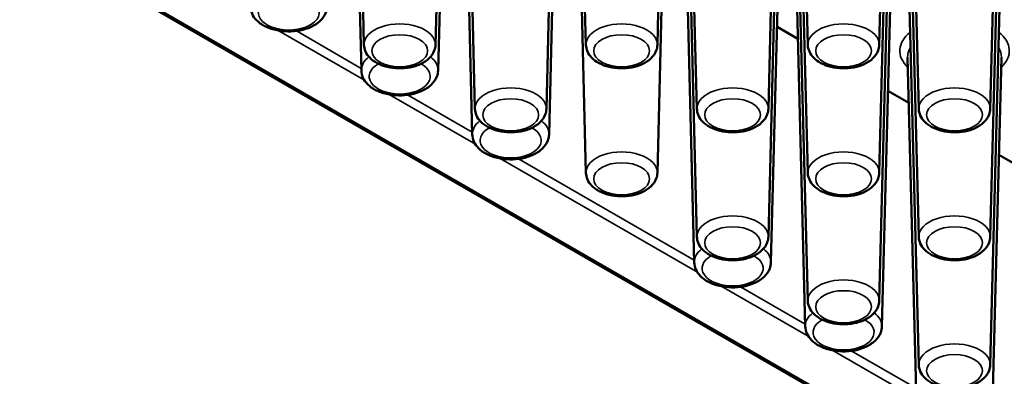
# Paper-space layout 'Sheet_1' of a CAD drawing. Header units: millimetres. Extents: x 0.8 to 58.3, y 0.8 to 58.3.
# Tile 101 of 128: x 45 to 47.5, y 42.8 to 43.7. Entities that reach past the tile are written whole.
import ezdxf

# ---------------------------------------------------------------- set-up
doc = ezdxf.new("R2010")
doc.units = ezdxf.units.MM
doc.layers.add('Visible (ISO)', color=7, linetype='Continuous', lineweight=50)
doc.layers.add('Visible Narrow (ISO)', color=7, linetype='Continuous', lineweight=35)

psp = doc.layouts.new('Sheet_1')

# ---------------------------------------------------------------- linework, layer by layer
at = {"layer": 'Visible (ISO)'}
for p, q in [((41.78643, 45.81622), (50.48872, 40.79195)), ((45.91253, 43.64686), (45.88448, 44.74025)), ((46.09181, 43.64686), (46.11986, 44.74025)), ((46.19092, 43.48614), (46.16286, 44.57952)), ((46.3702, 43.48614), (46.39825, 44.57952)), ((46.46931, 43.64686), (46.4456, 44.57092)), ((46.64859, 43.64686), (46.66899, 44.44194)), ((45.90593, 43.58252), (45.88448, 44.41879)), ((46.09841, 43.58252), (46.11986, 44.41879)), ((46.46931, 43.32541), (46.44125, 44.41879)), ((46.64859, 43.32541), (46.67664, 44.41879)), ((46.7477, 43.48614), (46.72399, 44.41019)), ((46.92698, 43.48614), (46.94738, 44.28121)), ((46.18432, 43.42179), (46.16286, 44.25806)), ((46.3768, 43.42179), (46.39825, 44.25806)), ((46.7477, 43.16468), (46.71964, 44.25806)), ((46.92698, 43.16468), (46.95503, 44.25806)), ((47.02608, 43.32541), (47.00237, 44.24946)), ((47.02608, 43.64686), (47.01075, 44.24463)), ((47.20536, 43.64686), (47.21764, 44.12518)), ((47.20536, 43.32541), (47.22576, 44.12049)), ((47.02608, 43.00395), (46.99803, 44.09733)), ((47.20536, 43.00395), (47.23342, 44.09733)), ((47.30447, 43.16468), (47.28076, 44.08873)), ((47.30447, 43.48614), (47.28913, 44.0839)), ((47.48375, 43.48614), (47.49602, 43.96445)), ((47.48375, 43.16468), (47.50415, 43.95976)), ((46.7411, 43.10033), (46.71964, 43.93661)), ((46.93357, 43.10033), (46.95503, 43.93661)), ((47.30447, 42.84323), (47.27642, 43.93661)), ((47.48375, 42.84323), (47.51181, 43.93661)), ((47.01949, 42.93961), (46.99803, 43.77588)), ((47.21196, 42.93961), (47.23342, 43.77588)), ((47.00094, 43.66229), (46.94876, 43.69242)), ((47.29788, 42.77888), (47.27642, 43.61515)), ((47.49035, 42.77888), (47.51181, 43.61515)), ((47.27933, 43.50156), (47.22715, 43.53169)), ((47.55772, 43.34083), (47.50554, 43.37096))]:
    psp.add_line(p, q, dxfattribs=at)
for points, knots in [([(45.62754, 43.74324), (45.6277, 43.73707), (45.62916, 43.73097), (45.63439, 43.71922), (45.63835, 43.71369), (45.64881, 43.703), (45.65569, 43.69815), (45.67172, 43.68978), (45.68104, 43.68646), (45.70067, 43.68192), (45.71097, 43.6807), (45.73154, 43.68037), (45.74181, 43.68123), (45.76159, 43.68503), (45.77109, 43.68797), (45.78848, 43.69598), (45.79639, 43.70106), (45.80902, 43.71316), (45.81397, 43.72006), (45.81881, 43.73278), (45.81988, 43.73799), (45.82002, 43.74324)], [5.5125995, 5.5125995, 5.5125995, 5.5125995, 5.7491134, 5.7491134, 6.0122747, 6.0122747, 6.3333146, 6.3333146, 6.6876638, 6.6876638, 7.0403779, 7.0403779, 7.3897954, 7.3897954, 7.7416371, 7.7416371, 8.0969955, 8.0969955, 8.4232783, 8.4232783, 8.6245675, 8.6245675, 8.6245675, 8.6245675]), ([(45.91253, 43.64686), (45.91268, 43.64108), (45.91403, 43.63537), (45.91884, 43.62437), (45.92249, 43.61921), (45.93212, 43.60919), (45.93845, 43.60464), (45.95327, 43.59674), (45.96195, 43.5936), (45.98021, 43.58928), (45.98981, 43.5881), (46.00898, 43.58773), (46.01856, 43.58851), (46.03702, 43.59203), (46.0459, 43.59476), (46.0622, 43.60226), (46.06964, 43.60704), (46.08148, 43.61846), (46.08613, 43.62496), (46.09068, 43.63698), (46.09168, 43.6419), (46.09181, 43.64686)], [5.5125995, 5.5125995, 5.5125995, 5.5125995, 5.7455282, 5.7455282, 6.0046458, 6.0046458, 6.3230817, 6.3230817, 6.6794607, 6.6794607, 7.0350514, 7.0350514, 7.3870267, 7.3870267, 7.7415292, 7.7415292, 8.0994886, 8.0994886, 8.4246655, 8.4246655, 8.6245675, 8.6245675, 8.6245675, 8.6245675]), ([(46.46931, 43.64686), (46.46945, 43.64108), (46.4708, 43.63537), (46.47562, 43.62437), (46.47926, 43.61921), (46.4889, 43.60919), (46.49523, 43.60464), (46.51005, 43.59674), (46.51872, 43.5936), (46.53699, 43.58928), (46.54658, 43.5881), (46.56576, 43.58773), (46.57534, 43.58851), (46.5938, 43.59203), (46.60268, 43.59476), (46.61898, 43.60226), (46.62641, 43.60704), (46.63826, 43.61846), (46.64291, 43.62496), (46.64745, 43.63698), (46.64846, 43.6419), (46.64859, 43.64686)], [5.5125995, 5.5125995, 5.5125995, 5.5125995, 5.7455282, 5.7455282, 6.0046458, 6.0046458, 6.3230817, 6.3230817, 6.6794607, 6.6794607, 7.0350514, 7.0350514, 7.3870267, 7.3870267, 7.7415292, 7.7415292, 8.0994886, 8.0994886, 8.4246655, 8.4246655, 8.6245675, 8.6245675, 8.6245675, 8.6245675]), ([(47.02608, 43.64686), (47.02623, 43.64108), (47.02758, 43.63537), (47.0324, 43.62437), (47.03604, 43.61921), (47.04567, 43.60919), (47.05201, 43.60464), (47.06683, 43.59674), (47.0755, 43.5936), (47.09377, 43.58928), (47.10336, 43.5881), (47.12254, 43.58773), (47.13211, 43.58851), (47.15057, 43.59203), (47.15945, 43.59476), (47.17576, 43.60226), (47.18319, 43.60704), (47.19504, 43.61846), (47.19969, 43.62496), (47.20423, 43.63698), (47.20524, 43.6419), (47.20536, 43.64686)], [5.5125995, 5.5125995, 5.5125995, 5.5125995, 5.7455282, 5.7455282, 6.0046458, 6.0046458, 6.3230817, 6.3230817, 6.6794607, 6.6794607, 7.0350514, 7.0350514, 7.3870267, 7.3870267, 7.7415292, 7.7415292, 8.0994886, 8.0994886, 8.4246655, 8.4246655, 8.6245675, 8.6245675, 8.6245675, 8.6245675]), ([(45.90593, 43.58252), (45.90609, 43.57635), (45.90755, 43.57025), (45.91277, 43.5585), (45.91673, 43.55297), (45.9272, 43.54228), (45.93408, 43.53742), (45.95011, 43.52905), (45.95943, 43.52573), (45.97906, 43.5212), (45.98935, 43.51997), (46.00993, 43.51964), (46.0202, 43.52051), (46.03998, 43.52431), (46.04947, 43.52725), (46.06687, 43.53525), (46.07478, 43.54034), (46.08741, 43.55243), (46.09236, 43.55933), (46.0972, 43.57206), (46.09827, 43.57727), (46.09841, 43.58252)], [5.5125995, 5.5125995, 5.5125995, 5.5125995, 5.7491134, 5.7491134, 6.0122747, 6.0122747, 6.3333146, 6.3333146, 6.6876638, 6.6876638, 7.0403779, 7.0403779, 7.3897954, 7.3897954, 7.7416371, 7.7416371, 8.0969955, 8.0969955, 8.4232783, 8.4232783, 8.6245675, 8.6245675, 8.6245675, 8.6245675]), ([(46.19092, 43.48614), (46.19107, 43.48036), (46.19241, 43.47464), (46.19723, 43.46364), (46.20088, 43.45848), (46.21051, 43.44846), (46.21684, 43.44391), (46.23166, 43.43602), (46.24034, 43.43287), (46.2586, 43.42855), (46.26819, 43.42737), (46.28737, 43.427), (46.29695, 43.42779), (46.31541, 43.4313), (46.32429, 43.43403), (46.34059, 43.44154), (46.34802, 43.44632), (46.35987, 43.45773), (46.36452, 43.46423), (46.36907, 43.47626), (46.37007, 43.48117), (46.3702, 43.48614)], [5.5125995, 5.5125995, 5.5125995, 5.5125995, 5.7455282, 5.7455282, 6.0046458, 6.0046458, 6.3230817, 6.3230817, 6.6794607, 6.6794607, 7.0350514, 7.0350514, 7.3870267, 7.3870267, 7.7415292, 7.7415292, 8.0994886, 8.0994886, 8.4246655, 8.4246655, 8.6245675, 8.6245675, 8.6245675, 8.6245675]), ([(46.7477, 43.48614), (46.74784, 43.48036), (46.74919, 43.47464), (46.75401, 43.46364), (46.75765, 43.45848), (46.76728, 43.44846), (46.77362, 43.44391), (46.78844, 43.43602), (46.79711, 43.43287), (46.81538, 43.42855), (46.82497, 43.42737), (46.84415, 43.427), (46.85372, 43.42779), (46.87219, 43.4313), (46.88106, 43.43403), (46.89737, 43.44154), (46.9048, 43.44632), (46.91665, 43.45773), (46.9213, 43.46423), (46.92584, 43.47626), (46.92685, 43.48117), (46.92698, 43.48614)], [5.5125995, 5.5125995, 5.5125995, 5.5125995, 5.7455282, 5.7455282, 6.0046458, 6.0046458, 6.3230817, 6.3230817, 6.6794607, 6.6794607, 7.0350514, 7.0350514, 7.3870267, 7.3870267, 7.7415292, 7.7415292, 8.0994886, 8.0994886, 8.4246655, 8.4246655, 8.6245675, 8.6245675, 8.6245675, 8.6245675]), ([(47.30447, 43.48614), (47.30462, 43.48036), (47.30597, 43.47464), (47.31079, 43.46364), (47.31443, 43.45848), (47.32406, 43.44846), (47.3304, 43.44391), (47.34522, 43.43602), (47.35389, 43.43287), (47.37216, 43.42855), (47.38175, 43.42737), (47.40092, 43.427), (47.4105, 43.42779), (47.42896, 43.4313), (47.43784, 43.43403), (47.45414, 43.44154), (47.46158, 43.44632), (47.47343, 43.45773), (47.47808, 43.46423), (47.48262, 43.47626), (47.48363, 43.48117), (47.48375, 43.48614)], [5.5125995, 5.5125995, 5.5125995, 5.5125995, 5.7455282, 5.7455282, 6.0046458, 6.0046458, 6.3230817, 6.3230817, 6.6794607, 6.6794607, 7.0350514, 7.0350514, 7.3870267, 7.3870267, 7.7415292, 7.7415292, 8.0994886, 8.0994886, 8.4246655, 8.4246655, 8.6245675, 8.6245675, 8.6245675, 8.6245675]), ([(46.18432, 43.42179), (46.18448, 43.41562), (46.18594, 43.40952), (46.19116, 43.39777), (46.19512, 43.39224), (46.20559, 43.38155), (46.21247, 43.37669), (46.22849, 43.36832), (46.23782, 43.36501), (46.25745, 43.36047), (46.26774, 43.35925), (46.28832, 43.35891), (46.29859, 43.35978), (46.31837, 43.36358), (46.32786, 43.36652), (46.34526, 43.37453), (46.35317, 43.37961), (46.3658, 43.39171), (46.37075, 43.3986), (46.37559, 43.41133), (46.37666, 43.41654), (46.3768, 43.42179)], [5.5125995, 5.5125995, 5.5125995, 5.5125995, 5.7491134, 5.7491134, 6.0122747, 6.0122747, 6.3333146, 6.3333146, 6.6876638, 6.6876638, 7.0403779, 7.0403779, 7.3897954, 7.3897954, 7.7416371, 7.7416371, 8.0969955, 8.0969955, 8.4232783, 8.4232783, 8.6245675, 8.6245675, 8.6245675, 8.6245675]), ([(46.46931, 43.32541), (46.46945, 43.31963), (46.4708, 43.31391), (46.47562, 43.30292), (46.47926, 43.29775), (46.4889, 43.28774), (46.49523, 43.28319), (46.51005, 43.27529), (46.51872, 43.27214), (46.53699, 43.26782), (46.54658, 43.26664), (46.56576, 43.26627), (46.57534, 43.26706), (46.5938, 43.27057), (46.60268, 43.27331), (46.61898, 43.28081), (46.62641, 43.28559), (46.63826, 43.297), (46.64291, 43.3035), (46.64745, 43.31553), (46.64846, 43.32045), (46.64859, 43.32541)], [5.5125995, 5.5125995, 5.5125995, 5.5125995, 5.7455282, 5.7455282, 6.0046458, 6.0046458, 6.3230817, 6.3230817, 6.6794607, 6.6794607, 7.0350514, 7.0350514, 7.3870267, 7.3870267, 7.7415292, 7.7415292, 8.0994886, 8.0994886, 8.4246655, 8.4246655, 8.6245675, 8.6245675, 8.6245675, 8.6245675]), ([(47.02608, 43.32541), (47.02623, 43.31963), (47.02758, 43.31391), (47.0324, 43.30292), (47.03604, 43.29775), (47.04567, 43.28774), (47.05201, 43.28319), (47.06683, 43.27529), (47.0755, 43.27214), (47.09377, 43.26782), (47.10336, 43.26664), (47.12254, 43.26627), (47.13211, 43.26706), (47.15057, 43.27057), (47.15945, 43.27331), (47.17576, 43.28081), (47.18319, 43.28559), (47.19504, 43.297), (47.19969, 43.3035), (47.20423, 43.31553), (47.20524, 43.32045), (47.20536, 43.32541)], [5.5125995, 5.5125995, 5.5125995, 5.5125995, 5.7455282, 5.7455282, 6.0046458, 6.0046458, 6.3230817, 6.3230817, 6.6794607, 6.6794607, 7.0350514, 7.0350514, 7.3870267, 7.3870267, 7.7415292, 7.7415292, 8.0994886, 8.0994886, 8.4246655, 8.4246655, 8.6245675, 8.6245675, 8.6245675, 8.6245675]), ([(46.7477, 43.16468), (46.74784, 43.1589), (46.74919, 43.15318), (46.75401, 43.14219), (46.75765, 43.13702), (46.76728, 43.12701), (46.77362, 43.12246), (46.78844, 43.11456), (46.79711, 43.11142), (46.81538, 43.10709), (46.82497, 43.10592), (46.84415, 43.10554), (46.85372, 43.10633), (46.87219, 43.10984), (46.88106, 43.11258), (46.89737, 43.12008), (46.9048, 43.12486), (46.91665, 43.13628), (46.9213, 43.14277), (46.92584, 43.1548), (46.92685, 43.15972), (46.92698, 43.16468)], [5.5125995, 5.5125995, 5.5125995, 5.5125995, 5.7455282, 5.7455282, 6.0046458, 6.0046458, 6.3230817, 6.3230817, 6.6794607, 6.6794607, 7.0350514, 7.0350514, 7.3870267, 7.3870267, 7.7415292, 7.7415292, 8.0994886, 8.0994886, 8.4246655, 8.4246655, 8.6245675, 8.6245675, 8.6245675, 8.6245675]), ([(47.30447, 43.16468), (47.30462, 43.1589), (47.30597, 43.15318), (47.31079, 43.14219), (47.31443, 43.13702), (47.32406, 43.12701), (47.3304, 43.12246), (47.34522, 43.11456), (47.35389, 43.11142), (47.37216, 43.10709), (47.38175, 43.10592), (47.40092, 43.10554), (47.4105, 43.10633), (47.42896, 43.10984), (47.43784, 43.11258), (47.45414, 43.12008), (47.46158, 43.12486), (47.47343, 43.13628), (47.47808, 43.14277), (47.48262, 43.1548), (47.48363, 43.15972), (47.48375, 43.16468)], [5.5125995, 5.5125995, 5.5125995, 5.5125995, 5.7455282, 5.7455282, 6.0046458, 6.0046458, 6.3230817, 6.3230817, 6.6794607, 6.6794607, 7.0350514, 7.0350514, 7.3870267, 7.3870267, 7.7415292, 7.7415292, 8.0994886, 8.0994886, 8.4246655, 8.4246655, 8.6245675, 8.6245675, 8.6245675, 8.6245675]), ([(46.7411, 43.10033), (46.74126, 43.09416), (46.74271, 43.08806), (46.74794, 43.07631), (46.7519, 43.07078), (46.76237, 43.06009), (46.76925, 43.05524), (46.78527, 43.04687), (46.7946, 43.04355), (46.81423, 43.03901), (46.82452, 43.03779), (46.84509, 43.03746), (46.85537, 43.03832), (46.87514, 43.04212), (46.88464, 43.04506), (46.90204, 43.05307), (46.90995, 43.05815), (46.92258, 43.07025), (46.92753, 43.07715), (46.93237, 43.08987), (46.93344, 43.09508), (46.93357, 43.10033)], [5.5125995, 5.5125995, 5.5125995, 5.5125995, 5.7491134, 5.7491134, 6.0122747, 6.0122747, 6.3333146, 6.3333146, 6.6876638, 6.6876638, 7.0403779, 7.0403779, 7.3897954, 7.3897954, 7.7416371, 7.7416371, 8.0969955, 8.0969955, 8.4232783, 8.4232783, 8.6245675, 8.6245675, 8.6245675, 8.6245675]), ([(47.02608, 43.00395), (47.02623, 42.99817), (47.02758, 42.99246), (47.0324, 42.98146), (47.03604, 42.97629), (47.04567, 42.96628), (47.05201, 42.96173), (47.06683, 42.95383), (47.0755, 42.95069), (47.09377, 42.94636), (47.10336, 42.94519), (47.12254, 42.94482), (47.13211, 42.9456), (47.15057, 42.94912), (47.15945, 42.95185), (47.17576, 42.95935), (47.18319, 42.96413), (47.19504, 42.97555), (47.19969, 42.98205), (47.20423, 42.99407), (47.20524, 42.99899), (47.20536, 43.00395)], [5.5125995, 5.5125995, 5.5125995, 5.5125995, 5.7455282, 5.7455282, 6.0046458, 6.0046458, 6.3230817, 6.3230817, 6.6794607, 6.6794607, 7.0350514, 7.0350514, 7.3870267, 7.3870267, 7.7415292, 7.7415292, 8.0994886, 8.0994886, 8.4246655, 8.4246655, 8.6245675, 8.6245675, 8.6245675, 8.6245675]), ([(47.01949, 42.93961), (47.01965, 42.93344), (47.0211, 42.92733), (47.02633, 42.91559), (47.03029, 42.91006), (47.04075, 42.89937), (47.04764, 42.89451), (47.06366, 42.88614), (47.07299, 42.88282), (47.09261, 42.87829), (47.10291, 42.87706), (47.12348, 42.87673), (47.13376, 42.8776), (47.15353, 42.8814), (47.16303, 42.88433), (47.18043, 42.89234), (47.18834, 42.89743), (47.20096, 42.90952), (47.20592, 42.91642), (47.21076, 42.92915), (47.21183, 42.93435), (47.21196, 42.93961)], [5.5125995, 5.5125995, 5.5125995, 5.5125995, 5.7491134, 5.7491134, 6.0122747, 6.0122747, 6.3333146, 6.3333146, 6.6876638, 6.6876638, 7.0403779, 7.0403779, 7.3897954, 7.3897954, 7.7416371, 7.7416371, 8.0969955, 8.0969955, 8.4232783, 8.4232783, 8.6245675, 8.6245675, 8.6245675, 8.6245675]), ([(47.30447, 42.84323), (47.30462, 42.83744), (47.30597, 42.83173), (47.31079, 42.82073), (47.31443, 42.81557), (47.32406, 42.80555), (47.3304, 42.801), (47.34522, 42.7931), (47.35389, 42.78996), (47.37216, 42.78564), (47.38175, 42.78446), (47.40092, 42.78409), (47.4105, 42.78487), (47.42896, 42.78839), (47.43784, 42.79112), (47.45414, 42.79863), (47.46158, 42.80341), (47.47343, 42.81482), (47.47808, 42.82132), (47.48262, 42.83334), (47.48363, 42.83826), (47.48375, 42.84323)], [5.5125995, 5.5125995, 5.5125995, 5.5125995, 5.7455282, 5.7455282, 6.0046458, 6.0046458, 6.3230817, 6.3230817, 6.6794607, 6.6794607, 7.0350514, 7.0350514, 7.3870267, 7.3870267, 7.7415292, 7.7415292, 8.0994886, 8.0994886, 8.4246655, 8.4246655, 8.6245675, 8.6245675, 8.6245675, 8.6245675])]:
    psp.add_open_spline(points, degree=3, knots=knots, dxfattribs=at)
at = {"layer": 'Visible Narrow (ISO)'}
for p, q in [((50.4966, 40.79273), (41.78863, 45.82028)), ((45.69705, 43.68291), (45.91372, 43.55781)), ((45.9058, 43.58788), (45.74319, 43.68176)), ((45.97544, 43.52218), (46.19211, 43.39709)), ((46.18418, 43.42715), (46.02158, 43.52104)), ((46.25383, 43.36146), (46.74889, 43.07563)), ((46.74096, 43.1057), (46.29996, 43.36031)), ((46.8106, 43.04), (47.02728, 42.9149)), ((47.01935, 42.94497), (46.85674, 43.03885)), ((47.08899, 42.87927), (47.30567, 42.75418)), ((47.29774, 42.78424), (47.13513, 42.87813))]:
    psp.add_line(p, q, dxfattribs=at)
for centre, major_axis, start_param, end_param in [((45.72378, 43.72833), (0.07657, 0), 2.3435435, 7.0812344), ((46.00217, 43.64763), (0.08965, 0), 6.268373, 9.4395903), ((46.55895, 43.64763), (0.08965, 0), 6.268373, 9.4395903), ((47.11572, 43.64763), (0.08965, 0), 6.268373, 9.4395903), ((47.39411, 43.63189), (-0.13739, 0), 5.6539336, 6.8341344), ((47.39411, 43.63189), (0.13739, 0), 5.7322362, 6.912437), ((47.39411, 43.61616), (-0.11771, 0), 5.9214432, 6.2979976), ((47.39411, 43.61616), (0.11771, 0), 6.268373, 6.6449275), ((46.00217, 43.58334), (-0.09625, 0), 5.6414772, 6.2979976), ((46.00217, 43.5676), (0.07657, 0), 2.3435435, 7.0812344), ((46.00217, 43.58334), (0.09625, 0), 6.268373, 6.9248934), ((46.28056, 43.4869), (0.08965, 0), 6.268373, 9.4395903), ((46.83734, 43.4869), (0.08965, 0), 6.268373, 9.4395903), ((47.39411, 43.4869), (0.08965, 0), 6.268373, 9.4395903), ((46.28056, 43.42261), (-0.09625, 0), 5.6414772, 6.2979976), ((46.28056, 43.42261), (0.09625, 0), 6.268373, 6.9248934), ((46.28056, 43.40688), (0.07657, 0), 2.3435435, 7.0812344), ((46.55895, 43.32618), (0.08965, 0), 6.268373, 9.4395903), ((47.11572, 43.32618), (0.08965, 0), 6.268373, 9.4395903), ((46.83734, 43.16545), (0.08965, 0), 6.268373, 9.4395903), ((47.39411, 43.16545), (0.08965, 0), 6.268373, 9.4395903), ((46.83734, 43.10116), (-0.09625, 0), 5.6414772, 6.2979976), ((46.83734, 43.10116), (0.09625, 0), 6.268373, 6.9248934), ((46.83734, 43.08542), (0.07657, 0), 2.3435435, 7.0812344), ((47.11572, 43.00472), (0.08965, 0), 6.268373, 9.4395903), ((47.11572, 42.94043), (-0.09625, 0), 5.6414772, 6.2979976), ((47.11572, 42.92469), (0.07657, 0), 2.3435435, 7.0812344), ((47.11572, 42.94043), (0.09625, 0), 6.268373, 6.9248934), ((47.39411, 42.84399), (0.08965, 0), 6.268373, 9.4395903)]:
    psp.add_ellipse(centre, major_axis=major_axis, ratio=0.5773503, start_param=start_param, end_param=end_param, dxfattribs=at)
for centre in [(46.00217, 43.63189), (46.55895, 43.63189), (47.11572, 43.63189), (46.28056, 43.47117), (46.83734, 43.47117), (47.39411, 43.47117), (46.55895, 43.31044), (47.11572, 43.31044), (46.83734, 43.14971), (47.39411, 43.14971), (47.11572, 42.98898), (47.39411, 42.82826)]:
    psp.add_ellipse(centre, major_axis=(-0.06997, 0), ratio=0.5773503, dxfattribs=at)

doc.saveas('drawing.dxf')
